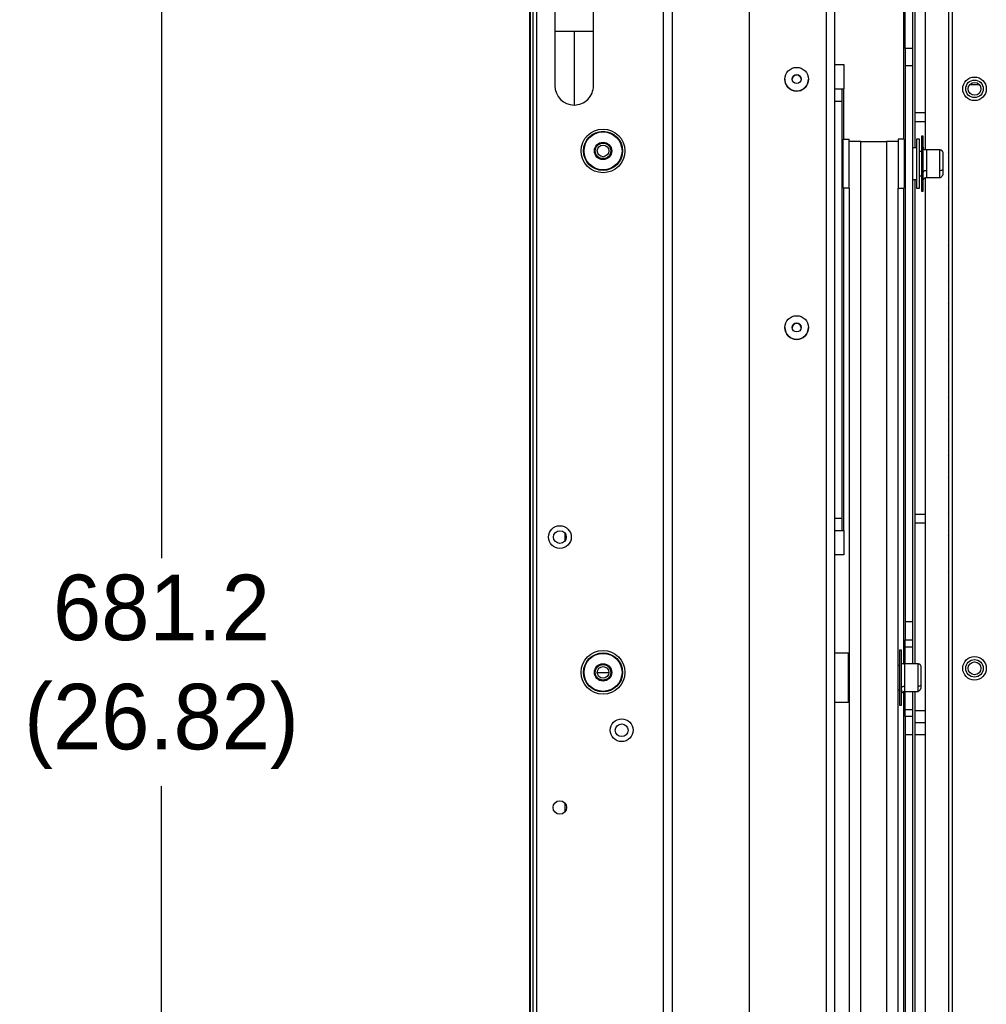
# Model space of a CAD drawing. Header units: millimetres. Extents: x 256 to 1374, y 313 to 1176.
# Tile 20 of 212: x 410 to 493, y 671 to 756. Entities that reach past the tile are written whole.
import ezdxf

# ---------------------------------------------------------------- set-up
doc = ezdxf.new("R2010")
doc.units = ezdxf.units.MM
doc.header["$PDSIZE"] = -1
doc.styles.add('SLDTEXTSTYLE0', font='ARIAL.TTF', dxfattribs={"width": 0.948})
doc.dimstyles.new('SLDDIMSTYLE1', dxfattribs={"dimtxt": 5.650301, "dimasz": 4.572, "dimexe": 0, "dimexo": 0.0625, "dimgap": 1.412575, "dimtad": 0, "dimtih": 1, "dimtoh": 1, "dimdec": 1, "dimlfac": 3, "dimrnd": 1e-09, "dimzin": 12, "dimdsep": 46, "dimtxsty": 'SLDTEXTSTYLE0', "dimsah": 1, "dimcen": 0.09, "dimadec": 0, "dimazin": 3, "dimtfac": 1, "dimtofl": 0, "dimtmove": 0, "dimatfit": 3, "dimfxl": 1, "dimfrac": 2, "dimtolj": 1, "dimtzin": 12, "dimarcsym": 0})

# ---------------------------------------------------------------- blocks, each defined once
blk = doc.blocks.new('*D28')
at = {"color": 0, "linetype": 'Continuous', "lineweight": -2}
for p, q in [((453.523, 813.362), (421.808, 813.362)), ((421.808, 808.79), (421.808, 709.582)), ((421.808, 590.707), (421.808, 689.915)), ((453.523, 586.135), (421.808, 586.135))]:
    blk.add_line(p, q, dxfattribs=at)
at = {"color": 0}
for points in [[(422.57, 808.79), (421.046, 808.79), (421.808, 813.362)], [(421.046, 590.707), (422.57, 590.707), (421.808, 586.135)]]:
    blk.add_solid(points, dxfattribs=at)
at = {"layer": 'Defpoints', "color": 0}
for p in [(453.586, 813.362), (421.808, 586.135), (453.586, 586.135)]:
    blk.add_point(p, dxfattribs=at)
at = {"color": 0, "lineweight": 0, "insert": (421.808, 708.169), "char_height": 5.6503, "attachment_point": 2, "style": 'SLDTEXTSTYLE0'}
blk.add_mtext('\\A1;681.2\\P(26.82)', dxfattribs=at)

msp = doc.modelspace()

# ---------------------------------------------------------------- linework, layer by layer
at = {"color": 7, "linetype": 'Continuous', "lineweight": 30}
for p, q in [((453.8502, 812.4996), (453.8502, 586.9977)), ((454.1836, 586.762), (454.1836, 812.7353)), ((453.5852, 592.8284), (453.5852, 806.6683)), ((453.6319, 806.6683), (453.6319, 592.8284)), ((465.1051, 792.2425), (465.1051, 614.4454)), ((465.8646, 792.2468), (465.8646, 614.4498)), ((455.7502, 785.6953), (455.7502, 755.0286)), ((459.0836, 755.0286), (459.0836, 785.6953)), ((486.8413, 748.056), (486.8413, 781.7801)), ((487.7269, 748.056), (487.7269, 781.7801)), ((489.7302, 776.9796), (489.7302, 623.2043)), ((490.0636, 622.9686), (490.0636, 777.2153)), ((479.9217, 630.3246), (479.9217, 776.3684)), ((472.5135, 768.9639), (472.5135, 637.7327)), ((485.9737, 753.5678), (485.9737, 757.0904)), ((486.6061, 757.0904), (486.6061, 753.5678)), ((457.4169, 755.0286), (457.4169, 748.6953)), ((486.6061, 753.5678), (485.9737, 753.5678)), ((485.9737, 753.5678), (485.9737, 752.0711)), ((486.6061, 753.5678), (486.6061, 752.0711)), ((479.9217, 752.2071), (480.682, 752.2071)), ((480.682, 752.2071), (480.682, 750.0904)), ((486.6061, 752.0711), (485.9737, 752.0711)), ((485.9737, 752.0711), (485.9737, 704.0882)), ((486.6061, 752.0711), (486.6061, 704.0882)), ((475.5899, 750.9226), (475.5899, 750.9226)), ((477.6389, 750.9226), (477.6389, 750.9226)), ((491.5682, 750.4743), (492.3589, 750.4743)), ((479.9226, 750.0904), (480.555, 750.0904)), ((479.9226, 749.0321), (479.9226, 750.0904)), ((480.555, 749.0321), (480.555, 750.0904)), ((480.555, 750.0904), (480.682, 750.0904)), ((479.9226, 749.0321), (480.555, 749.0321)), ((479.9226, 713.0487), (479.9226, 749.0321)), ((480.555, 713.0487), (480.555, 749.0321)), ((486.8413, 748.056), (487.7269, 748.056)), ((486.8413, 747.2622), (486.8413, 748.056)), ((487.7269, 747.2622), (487.7269, 748.056)), ((486.8413, 747.2622), (487.7269, 747.2622)), ((486.8413, 745.0077), (486.8413, 747.2622)), ((487.7269, 744.8265), (487.7269, 747.2622)), ((487.5442, 746.0026), (487.3749, 746.0026)), ((487.3749, 746.0026), (487.3749, 745.6971)), ((487.5442, 745.6971), (487.5442, 746.0026)), ((480.6185, 741.5216), (480.6185, 745.755)), ((480.6185, 745.755), (481.1434, 745.755)), ((481.1434, 741.5216), (481.1434, 745.755)), ((482.1594, 745.5433), (484.3608, 745.5433)), ((482.1594, 638.6521), (482.1594, 745.5433)), ((484.3608, 745.5433), (484.3608, 638.6521)), ((485.3768, 745.7486), (485.3768, 741.5152)), ((485.9017, 745.7486), (485.3768, 745.7486)), ((485.9017, 745.7486), (485.9017, 741.5152)), ((487.2225, 745.7486), (486.96, 745.7486)), ((486.96, 745.7486), (486.96, 741.5152)), ((487.2225, 741.5152), (487.2225, 745.7486)), ((487.3749, 745.6971), (487.3749, 741.2612)), ((487.5442, 741.2612), (487.5442, 745.6971)), ((479.9217, 745.0119), (479.9226, 745.0119)), ((480.555, 745.0119), (480.6185, 745.0119)), ((485.9737, 745.0077), (485.9017, 745.0077)), ((486.96, 745.0077), (486.6061, 745.0077)), ((487.3749, 744.6902), (487.2225, 744.6902)), ((488.9793, 744.8172), (487.8194, 744.8172)), ((487.2225, 742.5736), (487.3749, 742.5736)), ((479.9217, 742.2602), (479.9226, 742.2602)), ((479.9217, 742.2519), (479.9226, 742.2519)), ((480.555, 742.2602), (480.6185, 742.2602)), ((480.555, 742.2519), (480.6185, 742.2519)), ((485.9017, 742.2561), (485.9737, 742.2561)), ((486.6061, 742.2561), (486.96, 742.2561)), ((486.8413, 713.3956), (486.8413, 742.2561)), ((487.7269, 713.3956), (487.7269, 742.4299)), ((487.8194, 742.4466), (488.9793, 742.4466)), ((481.1434, 741.5216), (480.6185, 741.5216)), ((480.6185, 741.5088), (480.6185, 741.5216)), ((481.1434, 741.5088), (480.6185, 741.5088)), ((481.1434, 741.5186), (481.1434, 741.5216)), ((481.1434, 741.5186), (481.1434, 699.287)), ((485.3768, 741.5152), (485.9017, 741.5152)), ((485.3768, 699.287), (485.3768, 741.5152)), ((486.96, 741.5152), (487.2225, 741.5152)), ((487.3749, 741.2612), (487.5442, 741.2612)), ((475.5899, 729.4917), (475.5899, 729.4917)), ((477.6389, 729.4917), (477.6389, 729.4917)), ((479.9226, 713.0487), (480.555, 713.0487)), ((479.9226, 711.9904), (479.9226, 713.0487)), ((480.555, 711.9904), (480.555, 713.0487)), ((486.8413, 713.3956), (487.7269, 713.3956)), ((486.8413, 712.6018), (486.8413, 713.3956)), ((487.7269, 712.6018), (487.7269, 713.3956)), ((479.9226, 711.9904), (480.555, 711.9904)), ((480.555, 711.9904), (480.682, 711.9904)), ((480.682, 711.9904), (480.682, 709.8737)), ((487.7269, 712.6018), (486.8413, 712.6018)), ((486.8413, 700.469), (486.8413, 712.6018)), ((487.7269, 696.4622), (487.7269, 712.6018)), ((456.6286, 711.0921), (456.6286, 711.7385)), ((480.682, 709.8737), (479.9217, 709.8737)), ((486.6061, 704.0882), (485.9737, 704.0882)), ((485.9737, 704.0882), (485.9737, 702.5548)), ((486.6061, 704.0882), (486.6061, 702.5548)), ((485.9737, 702.5548), (486.6061, 702.5548)), ((485.9737, 701.9435), (485.9737, 702.5548)), ((485.9737, 701.9435), (486.6061, 701.9435)), ((485.9737, 700.469), (485.9737, 701.9435)), ((486.6061, 702.5548), (486.6061, 701.9435)), ((486.6061, 701.9435), (486.6061, 700.469)), ((481.077, 701.4004), (479.9217, 701.4004)), ((481.077, 697.167), (481.077, 701.4004)), ((485.6547, 701.6544), (485.4854, 701.6544)), ((485.4854, 701.6544), (485.4854, 701.1537)), ((485.4854, 701.1537), (485.4854, 696.913)), ((485.6547, 701.1537), (485.6547, 701.6544)), ((485.6547, 696.913), (485.6547, 701.1537)), ((481.1434, 700.342), (481.077, 700.342)), ((485.4854, 700.342), (485.3768, 700.342)), ((487.0898, 700.469), (485.9298, 700.469)), ((459.4102, 699.7386), (459.9102, 699.7386)), ((459.9102, 699.7386), (460.4102, 699.7386)), ((481.1434, 699.287), (481.1434, 638.649)), ((485.3768, 638.649), (485.3768, 699.287)), ((481.077, 698.2254), (481.1434, 698.2254)), ((485.3768, 698.2254), (485.4854, 698.2254)), ((485.9298, 698.0984), (487.0898, 698.0984)), ((485.9737, 696.5315), (485.9737, 698.0984)), ((486.6061, 698.0984), (486.6061, 696.5315)), ((486.8413, 696.4622), (486.8413, 698.0984)), ((479.9217, 697.167), (481.077, 697.167)), ((485.4854, 696.913), (485.6547, 696.913)), ((485.9737, 696.5315), (486.6061, 696.5315)), ((485.9737, 695.9201), (485.9737, 696.5315)), ((486.6061, 695.9201), (485.9737, 695.9201)), ((485.9737, 695.9201), (485.9737, 694.3867)), ((486.6061, 696.5315), (486.6061, 695.9201)), ((486.6061, 695.9201), (486.6061, 694.3867)), ((486.8413, 696.4622), (487.7269, 696.4622)), ((486.8413, 695.3963), (486.8413, 696.4622)), ((487.7269, 695.3963), (487.7269, 696.4622)), ((486.8413, 694.374), (486.8413, 695.3963)), ((487.7269, 695.3963), (486.8413, 695.3963)), ((487.7269, 694.374), (487.7269, 695.3963)), ((485.9737, 694.3867), (486.6061, 694.3867)), ((485.9737, 694.3867), (485.9737, 644.7333)), ((486.6061, 694.3867), (486.6061, 644.7333)), ((486.8413, 644.3861), (486.8413, 694.374)), ((486.8413, 694.374), (487.7269, 694.374)), ((487.7269, 644.3861), (487.7269, 694.374)), ((456.6286, 687.7048), (456.6286, 688.4591))]:
    msp.add_line(p, q, dxfattribs=at)
at = {"color": 8, "linetype": 'Continuous', "lineweight": 30}
for p, q in [((479.1622, 775.609), (479.1622, 631.084)), ((485.8467, 770.4104), (485.8467, 745.7486)), ((457.4169, 755.0286), (455.7502, 755.0286)), ((459.0836, 755.0286), (457.4169, 755.0286)), ((480.682, 745.755), (480.682, 750.0904)), ((487.8194, 744.8172), (487.8194, 743.0498)), ((488.9793, 743.0498), (488.9793, 744.8172)), ((487.8194, 743.0498), (487.8194, 742.4466)), ((488.9793, 742.4466), (488.9793, 743.0498)), ((480.682, 711.9904), (480.682, 741.5088)), ((485.8467, 741.5152), (485.8467, 700.4668)), ((485.9298, 700.469), (485.9298, 698.5551)), ((487.0898, 698.5551), (487.0898, 700.469)), ((485.9298, 698.5551), (485.9298, 698.0984)), ((487.0898, 698.0984), (487.0898, 698.5551)), ((485.8467, 698.0843), (485.8467, 641.6959))]:
    msp.add_line(p, q, dxfattribs=at)
at = {"color": 7, "linetype": 'Continuous', "lineweight": 30}
for centre, radius in [((476.6144, 750.9226), 1.0245), ((476.6144, 750.9244), 0.381), ((491.9636, 750.092), 1.0167), ((491.9636, 750.092), 0.7562), ((491.9636, 750.092), 0.55), ((459.9102, 744.7386), 1.8878), ((459.9102, 744.7386), 1.6882), ((459.9102, 744.7386), 1.6383), ((459.9102, 744.7386), 0.75), ((459.9102, 744.7386), 0.5), ((476.6144, 729.4917), 1.0245), ((476.6144, 729.4936), 0.381), ((456.1836, 711.4153), 0.9833), ((456.1836, 711.4153), 0.55), ((459.9102, 699.7386), 1.8878), ((459.9102, 699.7386), 1.6882), ((459.9102, 699.7386), 1.6383), ((491.9636, 700.092), 1.0167), ((459.9102, 699.7386), 0.75), ((459.9102, 699.7386), 0.5), ((491.9636, 700.092), 0.7562), ((491.9636, 700.092), 0.55), ((461.5169, 694.7486), 0.9833), ((461.5169, 694.7486), 0.55), ((456.1836, 688.082), 0.5833)]:
    msp.add_circle(centre, radius, dxfattribs=at)
for centre, radius, start, end in [((476.6144, 750.9135), 0.381, 0.002572, 179.997428), ((457.4169, 750.362), 1.6667, 180.018976, 270), ((457.4169, 750.362), 1.6667, 270, 0.018976), ((476.6144, 750.9226), 1.0245, 180.000895, 267.326727), ((476.6144, 750.9226), 1.0245, 267.326618, 359.997983), ((481.9056, 661.5624), 83.9813, 89.826803, 90.519971), ((484.6146, 661.5624), 83.9813, 89.480029, 90.173197), ((489.8302, 744.5477), 0.1333, 138.590378, 180), ((489.8302, 741.481), 0.1333, 180, 221.409622), ((489.8302, 736.5477), 0.1333, 138.590378, 180), ((489.8302, 733.481), 0.1333, 180, 221.409622), ((489.8302, 731.5477), 0.1333, 138.590378, 180), ((476.6144, 729.4795), 0.381, 0.001825, 179.998175), ((476.6144, 729.4917), 1.0245, 180.002326, 269.998508), ((476.6144, 729.4917), 1.0245, 270.000971, 359.997085), ((489.8302, 728.481), 0.1333, 180, 221.409622), ((489.8302, 726.5477), 0.1333, 138.590378, 180), ((489.8302, 723.481), 0.1333, 180, 221.409622), ((489.8302, 721.5477), 0.1333, 138.590378, 180), ((489.8302, 718.481), 0.1333, 180, 221.409622), ((489.8302, 716.5477), 0.1333, 138.590378, 180), ((489.8302, 713.481), 0.1333, 180, 221.409622), ((489.8302, 711.5477), 0.1333, 138.590378, 180), ((489.8302, 708.4811), 0.1333, 180, 221.409622)]:
    msp.add_arc(centre, radius, start, end, dxfattribs=at)
for points, knots in [([(455.7502, 755.0286), (455.7502, 754.8394), (455.7502, 754.4247), (455.7502, 753.7572), (455.7502, 753.0114), (455.7502, 752.2307), (455.7502, 751.4839), (455.7502, 750.8671), (455.7502, 750.4434), (455.7502, 750.3891), (455.7502, 750.362)], [0, 0, 0, 0, 0.077519, 0.169934, 0.277985, 0.4015992, 0.5394019, 0.6883558, 0.8437894, 1, 1, 1, 1]), ([(459.0836, 750.362), (459.0836, 750.3807), (459.0836, 750.4188), (459.0836, 750.7286), (459.0836, 751.2186), (459.0836, 751.8733), (459.0836, 752.6346), (459.0836, 753.444), (459.0836, 754.2474), (459.0836, 754.776), (459.0836, 755.0286)], [0, 0, 0, 0, 0.1296724, 0.263734, 0.3991915, 0.5328562, 0.661765, 0.7835381, 0.8965629, 1, 1, 1, 1]), ([(459.2436, 744.7386), (459.2536, 744.8259), (459.2736, 745.0004), (459.4278, 745.2223), (459.6482, 745.3706), (459.9102, 745.4226), (460.1723, 745.3706), (460.3927, 745.2223), (460.5468, 745.0004), (460.5669, 744.8259), (460.5769, 744.7386)], [0, 0, 0, 0, 0.1249999, 0.2500028, 0.3749951, 0.4999978, 0.6250004, 0.7500007, 0.8749983, 1, 1, 1, 1]), ([(460.5769, 744.7386), (460.5669, 744.6514), (460.5468, 744.4769), (460.3927, 744.2549), (460.1723, 744.1067), (459.9102, 744.0546), (459.6482, 744.1067), (459.4278, 744.255), (459.2736, 744.4769), (459.2536, 744.6514), (459.2436, 744.7386)], [0, 0, 0, 0, 0.125002, 0.2499979, 0.3749998, 0.5000022, 0.6250047, 0.7499987, 0.8749998, 1, 1, 1, 1]), ([(487.8194, 744.8172), (487.7614, 744.8142), (487.6932, 744.8107), (487.6158, 744.8462), (487.596, 744.8632), (487.5856, 744.876), (487.5785, 744.8876), (487.5738, 744.8968), (487.5695, 744.9067), (487.5641, 744.9216), (487.5586, 744.942), (487.5516, 744.9795), (487.5473, 745.0258), (487.5449, 745.0713), (487.5446, 745.0773), (487.5444, 745.0806)], [0, 0, 0, 0, 0.35202397, 0.41329612, 0.43742845, 0.45771339, 0.46702851, 0.47628093, 0.4859991, 0.49667281, 0.52257592, 0.55678632, 0.65641015, 0.80436791, 1, 1, 1, 1]), ([(489.2545, 744.0257), (489.2545, 744.101), (489.2545, 744.2466), (489.2547, 744.4369), (489.253, 744.559), (489.2447, 744.6306), (489.2136, 744.6874), (489.1925, 744.7146), (489.1749, 744.7336), (489.1549, 744.7516), (489.1249, 744.7742), (489.0828, 744.7972), (489.0309, 744.8142), (488.9966, 744.8162), (488.9793, 744.8172)], [0, 0, 0, 0, 0.1826217, 0.3533472, 0.6021525, 0.7468811, 0.7935377, 0.813562, 0.8325929, 0.8514546, 0.870738, 0.9115362, 0.9553034, 1, 1, 1, 1]), ([(489.2545, 743.185), (489.2545, 743.2634), (489.2545, 743.4412), (489.2545, 743.7101), (489.2545, 743.9456), (489.2545, 744.1312), (489.2545, 744.2987), (489.2545, 744.4323), (489.2545, 744.5211), (489.2545, 744.535), (489.2545, 744.5418)], [0, 0, 0, 0, 0.1376631, 0.3117929, 0.4180713, 0.524259, 0.6413909, 0.7621289, 0.8828671, 1, 1, 1, 1]), ([(487.5442, 742.9147), (487.5491, 742.9339), (487.5592, 742.9737), (487.6336, 743.019), (487.7262, 743.0454), (487.7891, 743.0484), (487.8194, 743.0498)], [0, 0, 0, 0, 0.2702671, 0.5624523, 0.7897688, 1, 1, 1, 1]), ([(488.9793, 742.4466), (489.0099, 742.452), (489.0661, 742.4619), (489.138, 742.5278), (489.1832, 742.5872), (489.2029, 742.6169), (489.215, 742.6362), (489.2253, 742.6534), (489.2336, 742.6674), (489.2399, 742.678), (489.268, 742.7222), (489.25, 742.7025), (489.2553, 742.8979), (489.2548, 743.0927), (489.2545, 743.185)], [0, 0, 0, 0, 0.112662, 0.2072512, 0.241932, 0.2558516, 0.2679323, 0.2790677, 0.2906013, 0.3039246, 0.3200929, 0.5953305, 0.808435, 1, 1, 1, 1]), ([(488.9793, 743.0498), (489.0183, 743.0522), (489.0995, 743.0572), (489.1918, 743.0937), (489.2455, 743.1392), (489.2516, 743.1701), (489.2545, 743.185)], [0, 0, 0, 0, 0.2702595, 0.5624322, 0.7897308, 1, 1, 1, 1]), ([(487.545, 742.3257), (487.5451, 742.3112), (487.5453, 742.2637), (487.5473, 742.2419), (487.5533, 742.2467), (487.564, 742.2755), (487.5785, 742.3054), (487.5908, 742.3267), (487.6059, 742.3481), (487.6237, 742.3685), (487.6438, 742.3871), (487.6739, 742.4092), (487.7339, 742.4396), (487.7847, 742.4437), (487.8194, 742.4466)], [0, 0, 0, 0, 0.1039867, 0.3395777, 0.5078858, 0.6227565, 0.6652053, 0.7004514, 0.7308662, 0.7587198, 0.7859121, 0.8136962, 0.8727439, 1, 1, 1, 1]), ([(459.2436, 699.7386), (459.2536, 699.8259), (459.2736, 700.0004), (459.4278, 700.2223), (459.6482, 700.3706), (459.9102, 700.4226), (460.1723, 700.3706), (460.3927, 700.2223), (460.5468, 700.0004), (460.5669, 699.8259), (460.5769, 699.7386)], [0, 0, 0, 0, 0.1249998, 0.25000159, 0.37499504, 0.49999775, 0.62500046, 0.75000185, 0.87499833, 1, 1, 1, 1]), ([(485.9298, 700.469), (485.8705, 700.4634), (485.8004, 700.4567), (485.7225, 700.4682), (485.7, 700.4793), (485.686, 700.4968), (485.6801, 700.508), (485.6762, 700.5171), (485.6728, 700.5271), (485.6685, 700.5429), (485.6618, 700.5791), (485.6577, 700.6319), (485.6553, 700.6942), (485.655, 700.7168), (485.6548, 700.73)], [0, 0, 0, 0, 0.395957, 0.4685812, 0.5208327, 0.5396917, 0.5481403, 0.5566158, 0.565772, 0.5762094, 0.6026899, 0.6857302, 0.8171222, 1, 1, 1, 1]), ([(487.3649, 699.5595), (487.3649, 699.6406), (487.3649, 699.7983), (487.365, 700.0217), (487.3637, 700.1802), (487.3537, 700.2775), (487.321, 700.3454), (487.2882, 700.3872), (487.2448, 700.4234), (487.1948, 700.4499), (487.1423, 700.4661), (487.1072, 700.4681), (487.0898, 700.469)], [0, 0, 0, 0, 0.1784168, 0.3468069, 0.5980417, 0.7527192, 0.8053101, 0.8484932, 0.8873407, 0.9251943, 0.9630173, 1, 1, 1, 1]), ([(487.3649, 698.7243), (487.3649, 698.7965), (487.3649, 698.9602), (487.3649, 699.225), (487.3649, 699.4661), (487.3649, 699.6634), (487.3649, 699.8492), (487.3649, 700.0093), (487.3649, 700.1238), (487.3649, 700.1862), (487.3649, 700.1892), (487.3649, 700.1904)], [0, 0, 0, 0, 0.1270412, 0.2877372, 0.3858153, 0.4838089, 0.5919043, 0.7033268, 0.8147502, 0.9228455, 1, 1, 1, 1]), ([(460.5769, 699.7386), (460.5669, 699.6514), (460.5468, 699.4769), (460.3927, 699.2549), (460.1723, 699.1067), (459.9102, 699.0546), (459.6482, 699.1067), (459.4278, 699.255), (459.2736, 699.4769), (459.2536, 699.6514), (459.2436, 699.7386)], [0, 0, 0, 0, 0.1250017, 0.2499981, 0.3749995, 0.5000022, 0.625005, 0.7499984, 0.8750002, 1, 1, 1, 1]), ([(485.6547, 698.386), (485.6595, 698.41), (485.6696, 698.4598), (485.7441, 698.5166), (485.8366, 698.5496), (485.8996, 698.5533), (485.9298, 698.5551)], [0, 0, 0, 0, 0.2702656, 0.5624505, 0.78977, 1, 1, 1, 1]), ([(487.0898, 698.5551), (487.1288, 698.5581), (487.2099, 698.5643), (487.3022, 698.6101), (487.3559, 698.667), (487.362, 698.7057), (487.3649, 698.7243)], [0, 0, 0, 0, 0.27024067, 0.56243134, 0.78973617, 1, 1, 1, 1]), ([(487.3643, 698.3759), (487.3646, 698.3754), (487.3654, 698.3735), (487.3647, 698.4729), (487.3649, 698.6433), (487.3649, 698.7243)], [0, 0, 0, 0, 0.1778891, 0.6091986, 1, 1, 1, 1]), ([(485.6548, 698.2466), (485.6548, 698.2222), (485.6548, 698.1184), (485.6553, 698.0143), (485.6578, 697.9367), (485.6641, 697.9212), (485.6763, 697.9385), (485.6951, 697.9697), (485.7165, 697.9977), (485.7341, 698.0171), (485.754, 698.0355), (485.7833, 698.0576), (485.8248, 698.0797), (485.8773, 698.0956), (485.9125, 698.0974), (485.9298, 698.0984)], [0, 0, 0, 0, 0.072533, 0.3081253, 0.4891171, 0.6224094, 0.7174934, 0.7847442, 0.8114149, 0.8351188, 0.8569963, 0.8779329, 0.9189425, 0.9599443, 1, 1, 1, 1]), ([(487.0898, 698.0984), (487.1205, 698.1049), (487.1777, 698.1171), (487.2493, 698.1961), (487.2936, 698.2656), (487.3132, 698.3003), (487.3249, 698.3221), (487.3337, 698.3388), (487.3395, 698.3499), (487.3447, 698.3595), (487.3503, 698.3692), (487.358, 698.3798), (487.3582, 698.3764), (487.3584, 698.3738)], [0, 0, 0, 0, 0.3238402, 0.6027964, 0.7070667, 0.7485212, 0.7830466, 0.8119684, 0.8252377, 0.8383514, 0.8662864, 0.9000845, 1, 1, 1, 1])]:
    msp.add_open_spline(points, degree=3, knots=knots, dxfattribs=at)

# ---------------------------------------------------------------- dimensions: what is measured, and where the dimension line sits
at = {"color": 7, "linetype": 'Continuous', "lineweight": 0}
dim = msp.add_linear_dim(base=(421.8076, 586.1353), p1=(453.5856, 813.362), p2=(453.5856, 586.1353), angle=90, text='681.2\\P(26.82)', dimstyle='SLDDIMSTYLE1', dxfattribs=at)
dim.commit()
dim.dimension.update_dxf_attribs({"geometry": '*D28', "text_midpoint": (421.8076, 699.7486), "dimtype": 160})

doc.saveas('drawing.dxf')
